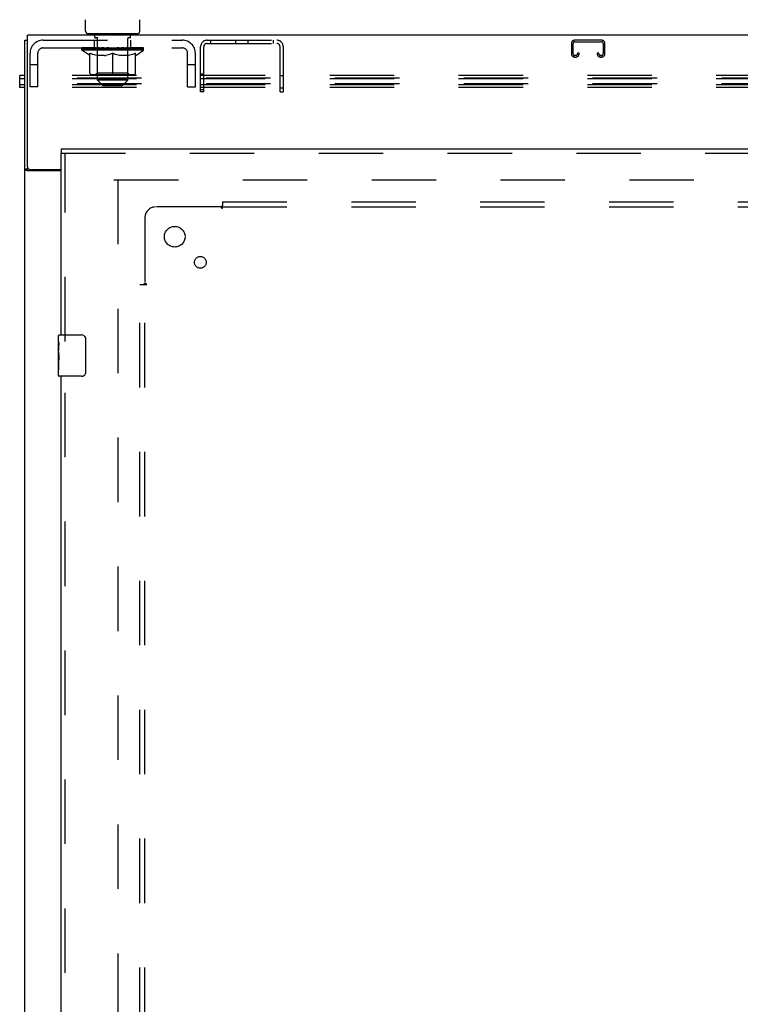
# Model space of a CAD drawing. Header units: inches. Extents: x 0 to 283, y 0 to 183.
# Tile 32 of 99: x 62 to 79, y 110 to 134. Entities that reach past the tile are written whole.
import ezdxf

# ---------------------------------------------------------------- set-up
doc = ezdxf.new("R2010")
doc.units = ezdxf.units.IN
doc.header["$LTSCALE"] = 15.583333
doc.header["$MEASUREMENT"] = 0
doc.linetypes.add('HIDDEN', pattern=[0.2, 0.1, -0.1])
doc.layers.get('0').update_dxf_attribs({"linetype": 'CONTINUOUS'})
for name, color, linetype in [('DEFAULT_2', 8, 'HIDDEN'), ('LEFTHAND_DOOR_ASSEMBLY', 7, 'CONTINUOUS'), ('SUBPANEL', 7, 'CONTINUOUS')]:
    doc.layers.add(name, color=color, linetype=linetype)

msp = doc.modelspace()

# ---------------------------------------------------------------- linework, layer by layer
at = {"color": 7, "linetype": 'Continuous'}
for p, q in [((63.458, 133.919), (63.458, 134.2)), ((64.768, 133.919), (64.768, 134.2)), ((62.05, 130.641), (62.05, 133.829)), ((139.425, 133.829), (62.05, 133.829)), ((63.518, 133.859), (63.518, 133.829)), ((64.708, 133.859), (63.518, 133.859)), ((64.708, 133.859), (64.708, 133.829)), ((61.988, 49.954), (61.988, 133.704)), ((61.988, 133.704), (62.05, 133.704)), ((61.863, 132.563), (61.863, 132.85)), ((61.988, 132.85), (61.863, 132.85)), ((61.988, 132.768), (61.863, 132.768)), ((61.988, 132.624), (61.863, 132.624)), ((61.988, 132.563), (61.863, 132.563)), ((62.085, 130.585), (61.988, 130.585)), ((62.863, 130.547), (62.048, 130.547)), ((62.113, 130.579), (62.863, 130.579))]:
    msp.add_line(p, q, dxfattribs=at)
for points in [[(62.019, 130.561), (62.015, 130.563), (62.012, 130.564), (62.008, 130.566), (62.005, 130.567), (62.002, 130.569), (62, 130.57), (61.997, 130.572), (61.995, 130.573), (61.993, 130.575), (61.991, 130.577), (61.99, 130.578), (61.989, 130.58), (61.988, 130.582), (61.988, 130.583), (61.988, 130.585)], [(62.048, 130.547), (62.046, 130.549), (62.044, 130.551), (62.041, 130.552), (62.038, 130.554), (62.034, 130.555), (62.031, 130.557), (62.027, 130.558), (62.019, 130.561)]]:
    msp.add_lwpolyline(points, dxfattribs=at)
at = {"color": 3, "linetype": 'Continuous'}
for points in [[(62.125, 130.571), (62.123, 130.573), (62.121, 130.574), (62.119, 130.576), (62.117, 130.577), (62.115, 130.579)], [(62.143, 130.547), (62.143, 130.549), (62.144, 130.551), (62.143, 130.553), (62.143, 130.555), (62.142, 130.557), (62.141, 130.558), (62.14, 130.56), (62.139, 130.562), (62.137, 130.563), (62.136, 130.565), (62.134, 130.566), (62.132, 130.567), (62.129, 130.569), (62.125, 130.571)]]:
    msp.add_lwpolyline(points, dxfattribs=at)
at = {"color": 7, "linetype": 'Continuous'}
for centre, radius, start, end in [((63.518, 133.919), 0.06, 180, 270), ((64.708, 133.919), 0.06, 270, 360), ((62.113, 130.641), 0.0625, 180, 270)]:
    msp.add_arc(centre, radius, start, end, dxfattribs=at)
at = {"layer": 'DEFAULT_2', "color": 8, "linetype": 'HIDDEN'}
for p, q in [((63.683, 133.769), (63.683, 133.849)), ((63.738, 133.859), (63.738, 133.829)), ((64.488, 133.859), (64.488, 133.829)), ((64.543, 133.769), (64.543, 133.849)), ((62.43, 133.704), (65.796, 133.704)), ((63.675, 133.517), (63.675, 133.704)), ((63.75, 133.759), (63.693, 133.759)), ((63.748, 132.739), (63.748, 133.749)), ((64.533, 133.759), (64.476, 133.759)), ((64.478, 132.739), (64.478, 133.749)), ((64.55, 133.517), (64.55, 133.704)), ((66.238, 132.454), (66.238, 133.546)), ((66.316, 132.454), (66.316, 133.546)), ((66.396, 133.704), (68.08, 133.704)), ((66.396, 133.626), (68.08, 133.626)), ((66.479, 133.704), (66.479, 133.626)), ((67.09, 133.626), (67.09, 133.704)), ((67.386, 133.626), (67.386, 133.704)), ((67.997, 133.704), (67.997, 133.626)), ((68.16, 132.454), (68.16, 133.546)), ((68.238, 133.546), (68.238, 132.454)), ((75.207, 133.624), (75.207, 133.377)), ((75.247, 133.377), (75.247, 133.624)), ((75.939, 133.704), (75.287, 133.704)), ((75.287, 133.664), (75.939, 133.664)), ((75.979, 133.624), (75.979, 133.377)), ((76.019, 133.377), (76.019, 133.624)), ((62.113, 132.579), (62.113, 133.387)), ((62.3, 132.579), (62.3, 133.387)), ((62.43, 133.517), (65.796, 133.517)), ((63.369, 133.462), (63.369, 133.517)), ((63.556, 133.332), (63.369, 133.462)), ((64.856, 133.462), (63.369, 133.462)), ((63.381, 133.509), (63.381, 133.517)), ((63.391, 133.505), (63.391, 133.509)), ((63.391, 133.505), (64.834, 133.505)), ((63.402, 133.505), (63.402, 133.509)), ((63.403, 133.505), (63.403, 133.509)), ((63.414, 133.509), (63.414, 133.517)), ((63.434, 133.505), (63.434, 133.509)), ((63.436, 133.505), (63.436, 133.509)), ((63.469, 133.509), (63.469, 133.517)), ((63.486, 133.505), (63.486, 133.509)), ((63.49, 133.505), (63.49, 133.509)), ((63.726, 133.509), (63.497, 133.509)), ((63.543, 133.509), (63.543, 133.517)), ((63.545, 133.505), (63.545, 133.509)), ((63.545, 133.505), (63.545, 133.509)), ((63.548, 133.505), (63.548, 133.509)), ((63.556, 133.332), (63.562, 133.332)), ((63.558, 133.505), (63.558, 133.509)), ((63.558, 133.505), (63.558, 133.509)), ((63.562, 133.505), (63.562, 133.509)), ((63.562, 132.907), (63.562, 133.387)), ((63.562, 133.387), (63.597, 133.373)), ((63.565, 133.505), (63.565, 133.51)), ((63.569, 133.505), (63.569, 133.509)), ((63.589, 133.505), (63.589, 133.509)), ((63.631, 133.361), (63.597, 133.373)), ((63.607, 133.505), (63.607, 133.509)), ((63.609, 133.505), (63.609, 133.512)), ((63.665, 133.351), (63.631, 133.362)), ((63.635, 133.509), (63.635, 133.517)), ((63.635, 133.505), (63.635, 133.509)), ((63.646, 133.505), (63.646, 133.509)), ((63.651, 133.505), (63.651, 133.509)), ((63.659, 133.505), (63.659, 133.509)), ((63.698, 133.343), (63.664, 133.352)), ((63.675, 133.505), (63.675, 133.514)), ((63.696, 133.505), (63.696, 133.509)), ((63.731, 133.336), (63.697, 133.343)), ((63.698, 133.505), (63.698, 133.509)), ((63.726, 133.505), (63.726, 133.509)), ((63.763, 133.332), (63.73, 133.337)), ((63.804, 133.509), (63.739, 133.509)), ((63.741, 133.509), (63.741, 133.517)), ((63.747, 132.91), (63.747, 133.458)), ((63.749, 133.505), (63.749, 133.509)), ((63.755, 133.505), (63.755, 133.509)), ((63.762, 133.505), (63.762, 133.515)), ((63.912, 133.332), (63.763, 133.332)), ((63.769, 133.505), (63.769, 133.509)), ((63.78, 133.505), (63.78, 133.509)), ((63.804, 133.505), (63.804, 133.509)), ((63.892, 133.509), (63.829, 133.509)), ((63.853, 133.505), (63.853, 133.509)), ((63.859, 133.509), (63.859, 133.517)), ((63.863, 133.505), (63.863, 133.509)), ((63.866, 133.505), (63.866, 133.516)), ((63.869, 133.505), (63.869, 133.509)), ((63.878, 133.505), (63.878, 133.509)), ((63.892, 133.505), (63.892, 133.509)), ((63.912, 133.332), (63.945, 133.337)), ((63.986, 133.509), (63.929, 133.509)), ((63.978, 133.343), (63.944, 133.336)), ((63.945, 133.505), (63.945, 133.509)), ((64.011, 133.352), (63.977, 133.343)), ((63.978, 133.509), (64.113, 133.517)), ((63.984, 133.509), (63.984, 133.517)), ((63.984, 133.509), (63.984, 133.517)), ((63.984, 133.517), (63.984, 133.517)), ((63.984, 133.505), (63.984, 133.509)), ((63.986, 133.505), (63.986, 133.509)), ((63.989, 133.505), (63.989, 133.509)), ((63.991, 133.505), (63.991, 133.509)), ((64.045, 133.362), (64.01, 133.351)), ((64.085, 133.509), (64.034, 133.509)), ((64.042, 133.505), (64.042, 133.509)), ((64.078, 133.373), (64.044, 133.361)), ((64.113, 133.387), (64.078, 133.373)), ((64.085, 133.505), (64.085, 133.509)), ((64.11, 133.509), (64.11, 133.509)), ((64.11, 133.505), (64.11, 133.509)), ((64.11, 133.505), (64.11, 133.509)), ((64.113, 133.509), (64.113, 133.517)), ((64.113, 132.863), (64.113, 133.387)), ((64.113, 133.387), (64.148, 133.373)), ((64.116, 133.505), (64.116, 133.509)), ((64.116, 133.505), (64.116, 133.509)), ((64.116, 133.509), (64.116, 133.509)), ((64.119, 133.509), (64.192, 133.509)), ((64.141, 133.505), (64.141, 133.509)), ((64.182, 133.361), (64.147, 133.373)), ((64.156, 133.509), (64.156, 133.514)), ((64.156, 133.514), (64.248, 133.509)), ((64.18, 133.509), (64.18, 133.513)), ((64.215, 133.351), (64.181, 133.362)), ((64.184, 133.505), (64.184, 133.509)), ((64.248, 133.343), (64.215, 133.352)), ((64.235, 133.505), (64.235, 133.509)), ((64.236, 133.505), (64.236, 133.509)), ((64.239, 133.505), (64.239, 133.509)), ((64.239, 133.509), (64.297, 133.509)), ((64.241, 133.509), (64.241, 133.517)), ((64.241, 133.517), (64.242, 133.517)), ((64.241, 133.505), (64.241, 133.509)), ((64.242, 133.509), (64.242, 133.517)), ((64.281, 133.336), (64.248, 133.343)), ((64.281, 133.505), (64.281, 133.509)), ((64.314, 133.332), (64.281, 133.337)), ((64.462, 133.332), (64.314, 133.332)), ((64.334, 133.505), (64.334, 133.509)), ((64.334, 133.509), (64.396, 133.509)), ((64.347, 133.505), (64.347, 133.509)), ((64.357, 133.505), (64.357, 133.509)), ((64.36, 133.505), (64.36, 133.516)), ((64.363, 133.505), (64.363, 133.509)), ((64.367, 133.509), (64.367, 133.517)), ((64.372, 133.505), (64.372, 133.509)), ((64.421, 133.505), (64.421, 133.509)), ((64.421, 133.509), (64.487, 133.509)), ((64.445, 133.505), (64.445, 133.509)), ((64.456, 133.505), (64.456, 133.509)), ((64.462, 133.332), (64.495, 133.337)), ((64.464, 133.505), (64.464, 133.515)), ((64.471, 133.505), (64.471, 133.509)), ((64.476, 133.505), (64.476, 133.509)), ((64.479, 132.91), (64.479, 133.458)), ((64.485, 133.509), (64.485, 133.517)), ((64.528, 133.343), (64.495, 133.336)), ((64.5, 133.505), (64.5, 133.509)), ((64.5, 133.509), (64.729, 133.509)), ((64.527, 133.505), (64.527, 133.509)), ((64.562, 133.352), (64.528, 133.343)), ((64.53, 133.505), (64.53, 133.509)), ((64.551, 133.505), (64.551, 133.514)), ((64.595, 133.362), (64.561, 133.351)), ((64.566, 133.505), (64.566, 133.509)), ((64.574, 133.505), (64.574, 133.509)), ((64.579, 133.505), (64.579, 133.509)), ((64.591, 133.509), (64.591, 133.517)), ((64.591, 133.505), (64.591, 133.509)), ((64.629, 133.373), (64.594, 133.361)), ((64.617, 133.505), (64.617, 133.512)), ((64.619, 133.505), (64.619, 133.509)), ((64.663, 133.387), (64.629, 133.373)), ((64.637, 133.505), (64.637, 133.509)), ((64.656, 133.505), (64.656, 133.509)), ((64.66, 133.505), (64.66, 133.51)), ((64.663, 133.505), (64.663, 133.509)), ((64.663, 132.907), (64.663, 133.387)), ((64.663, 133.332), (64.67, 133.332)), ((64.667, 133.505), (64.667, 133.509)), ((64.668, 133.505), (64.668, 133.509)), ((64.67, 133.332), (64.856, 133.462)), ((64.677, 133.505), (64.677, 133.509)), ((64.68, 133.505), (64.68, 133.509)), ((64.681, 133.505), (64.681, 133.509)), ((64.682, 133.509), (64.682, 133.517)), ((64.736, 133.505), (64.736, 133.509)), ((64.739, 133.505), (64.739, 133.509)), ((64.757, 133.509), (64.757, 133.517)), ((64.79, 133.505), (64.79, 133.509)), ((64.792, 133.505), (64.792, 133.509)), ((64.811, 133.509), (64.811, 133.517)), ((64.823, 133.505), (64.823, 133.509)), ((64.824, 133.505), (64.824, 133.509)), ((64.834, 133.505), (64.834, 133.509)), ((64.845, 133.509), (64.845, 133.517)), ((64.856, 133.462), (64.856, 133.517)), ((65.926, 132.579), (65.926, 133.387)), ((66.113, 132.579), (66.113, 133.387)), ((75.314, 133.337), (75.287, 133.337)), ((75.287, 133.297), (75.314, 133.297)), ((75.354, 133.391), (75.354, 133.377)), ((75.394, 133.391), (75.354, 133.391)), ((75.394, 133.377), (75.394, 133.391)), ((75.832, 133.391), (75.832, 133.377)), ((75.872, 133.391), (75.832, 133.391)), ((75.872, 133.377), (75.872, 133.391)), ((75.939, 133.337), (75.912, 133.337)), ((75.912, 133.297), (75.939, 133.297)), ((62.3, 133.109), (62.113, 133.109)), ((66.113, 133.109), (65.926, 133.109)), ((139.488, 132.85), (61.988, 132.85)), ((64.62, 132.863), (63.606, 132.863)), ((63.747, 132.91), (63.7, 132.863)), ((64.479, 132.91), (63.747, 132.91)), ((64.479, 132.91), (64.525, 132.863)), ((66.238, 132.891), (66.316, 132.891)), ((68.16, 132.852), (68.238, 132.852)), ((139.613, 132.789), (61.863, 132.789)), ((139.613, 132.646), (61.863, 132.646)), ((139.488, 132.768), (61.988, 132.768)), ((139.488, 132.624), (61.988, 132.624)), ((63.878, 132.609), (63.748, 132.739)), ((64.478, 132.739), (63.748, 132.739)), ((63.878, 132.609), (64.348, 132.609)), ((64.348, 132.609), (64.478, 132.739)), ((139.488, 132.563), (61.988, 132.563)), ((62.3, 132.579), (62.113, 132.579)), ((65.926, 132.579), (66.113, 132.579)), ((66.238, 132.516), (66.316, 132.516)), ((66.316, 132.454), (66.238, 132.454)), ((68.16, 132.556), (68.238, 132.556)), ((68.16, 132.454), (68.238, 132.454)), ((64.144, 130.329), (99.113, 130.329)), ((64.238, 130.329), (64.238, 57.329))]:
    msp.add_line(p, q, dxfattribs=at)
for centre, radius, start, end in [((63.673, 133.849), 0.01, 0, 90), ((64.553, 133.849), 0.01, 90, 180), ((62.43, 133.387), 0.317, 90, 180), ((63.693, 133.769), 0.01, 180, 270), ((63.738, 133.749), 0.01, 0, 90), ((64.488, 133.749), 0.01, 90, 180), ((64.533, 133.769), 0.01, 270, 360), ((65.796, 133.387), 0.317, 0, 90), ((66.396, 133.546), 0.158, 90, 180), ((66.396, 133.546), 0.08, 90, 180), ((68.08, 133.546), 0.158, 0, 90), ((68.08, 133.546), 0.08, 0, 90), ((75.287, 133.624), 0.08, 90, 180), ((75.287, 133.624), 0.04, 90, 180), ((75.939, 133.624), 0.08, 0, 90), ((75.939, 133.624), 0.04, 0, 90), ((62.43, 133.387), 0.13, 90, 180), ((63.7, 133.458), 0.0466, 0, 90), ((64.525, 133.458), 0.0466, 90, 180), ((65.796, 133.387), 0.13, 0, 90), ((75.287, 133.377), 0.08, 180, 270), ((75.287, 133.377), 0.04, 180, 270), ((75.314, 133.377), 0.08, 270, 360), ((75.314, 133.377), 0.04, 270, 360), ((75.912, 133.377), 0.08, 180, 270), ((75.912, 133.377), 0.04, 180, 270), ((75.939, 133.377), 0.08, 270, 360), ((75.939, 133.377), 0.04, 270, 360), ((63.606, 132.907), 0.0434, 180, 270), ((64.62, 132.907), 0.0434, 270, 360)]:
    msp.add_arc(centre, radius, start, end, dxfattribs=at)
for centre, major_axis, ratio, start_param, end_param in [((63.346, 133.503), (0.232, 0), 0.060167, 0.426548, 1.470503), ((64.113, 133.517), (0.743, 0.008), 0.059247, 2.966439, 3.140971), ((64.113, 133.517), (0.744, 0), 0.060167, 3.141593, 3.316126), ((63.346, 133.495), (0.232, 0.002), 0.059247, 1.374323, 1.469882), ((63.398, 133.503), (0.232, -0.002), 0.059247, 0.601702, 1.645657), ((63.318, 133.503), (0.232, 0.002), 0.059247, 0.251393, 1.295349), ((64.113, 133.517), (0.743, 0.015), 0.056515, 2.79136, 2.965893), ((64.113, 133.517), (0.743, -0.008), 0.059247, -2.966439, -2.791906), ((63.398, 133.495), (0.232, 0), 0.060167, 1.549477, 1.645036), ((63.318, 133.495), (0.232, 0.005), 0.056515, 1.199244, 1.294804), ((63.402, 133.498), (0.192, 0.002), 0.059247, 1.051627, 1.625044), ((63.379, 133.498), (0.192, 0.004), 0.056515, 0.876548, 1.449966), ((63.446, 133.498), (0.192, 0), 0.060167, 1.226781, 1.800198), ((63.471, 133.503), (0.232, -0.005), 0.056515, 0.77678, 1.820736), ((64.113, 133.517), (0.743, 0.022), 0.052059, 2.616423, 2.790956), ((63.313, 133.503), (0.232, 0.005), 0.056515, 0.076315, 1.120271), ((64.113, 133.517), (0.743, -0.015), 0.056515, -2.79136, -2.616827), ((63.471, 133.495), (0.232, -0.002), 0.059247, 1.724631, 1.82019), ((63.313, 133.495), (0.232, 0.007), 0.052059, 1.024308, 1.119867), ((63.378, 133.498), (0.192, 0.006), 0.052059, 0.701611, 1.275029), ((63.511, 133.498), (0.192, -0.002), 0.059247, 1.401935, 1.975352), ((63.564, 133.503), (0.232, -0.007), 0.052059, 0.951717, 1.995673), ((64.113, 133.517), (0.743, 0.029), 0.046022, 2.441677, 2.61621), ((64.113, 133.517), (0.743, -0.022), 0.052059, -2.616423, -2.441891), ((63.333, 133.503), (0.232, 0.007), 0.052059, -0.098622, 0.945334), ((63.564, 133.495), (0.232, -0.005), 0.056515, 1.899709, 1.995269), ((63.333, 133.495), (0.232, 0.009), 0.046022, 0.849561, 0.945121), ((63.399, 133.498), (0.192, 0.007), 0.046022, 0.526865, 1.100283), ((63.595, 133.498), (0.192, -0.004), 0.056515, 1.577013, 2.150431), ((63.674, 133.503), (0.232, -0.009), 0.046022, 1.126463, 2.170419), ((64.113, 133.517), (0.743, 0.034), 0.038593, 2.267147, 2.44168), ((63.377, 133.503), (0.232, 0.009), 0.046022, -0.273368, 0.770588), ((64.113, 133.517), (0.743, -0.029), 0.046022, -2.441677, -2.267144), ((63.674, 133.495), (0.232, -0.007), 0.052059, 2.074646, 2.170205), ((63.377, 133.495), (0.232, 0.011), 0.038593, 0.675031, 0.77059), ((63.443, 133.498), (0.192, 0.009), 0.038593, 0.352335, 0.925752), ((63.694, 133.498), (0.192, -0.006), 0.052059, 1.75195, 2.325367), ((63.797, 133.503), (0.232, -0.011), 0.038593, 1.300994, 2.344949), ((64.113, 133.517), (0.743, 0.039), 0.030002, 2.09283, 2.267363), ((63.443, 133.503), (0.232, 0.011), 0.038593, -0.447899, 0.596057), ((64.113, 133.517), (0.743, -0.034), 0.038593, -2.267147, -2.092614), ((63.797, 133.495), (0.232, -0.009), 0.046022, 2.249392, 2.344952), ((63.443, 133.495), (0.232, 0.012), 0.030002, 0.500714, 0.596274), ((63.506, 133.498), (0.192, 0.01), 0.030002, 0.178018, 0.751436), ((63.805, 133.498), (0.192, -0.007), 0.046022, 1.926696, 2.500114), ((63.53, 133.503), (0.232, 0.012), 0.030002, -0.622215, 0.421741), ((63.929, 133.503), (0.232, -0.012), 0.030002, 1.47531, 2.519266), ((64.113, 133.517), (0.743, 0.042), 0.020513, 1.918702, 2.093235), ((64.113, 133.517), (0.743, -0.039), 0.030002, -2.09283, -1.918297), ((63.929, 133.495), (0.232, -0.011), 0.038593, 2.423923, 2.519482), ((63.53, 133.495), (0.232, 0.013), 0.020513, 0.326586, 0.422146), ((63.588, 133.498), (0.192, 0.011), 0.020513, 0.00389, 0.577307), ((63.926, 133.498), (0.192, -0.009), 0.038593, 2.101227, 2.674644), ((63.634, 133.503), (0.232, 0.013), 0.020513, -0.796343, 0.247613), ((64.067, 133.503), (0.232, -0.013), 0.020513, 1.649438, 2.693394), ((64.113, 133.517), (0.743, 0.044), 0.010411, 1.744712, 1.919245), ((64.113, 133.517), (0.743, -0.042), 0.020513, -1.918702, -1.744169), ((64.067, 133.495), (0.232, -0.012), 0.030002, 2.598239, 2.693799), ((63.634, 133.495), (0.232, 0.014), 0.010411, 0.152596, 0.248156), ((63.686, 133.498), (0.192, 0.011), 0.010411, 6.113086, 6.686503), ((64.053, 133.498), (0.192, -0.01), 0.030002, 2.275543, 2.848961), ((63.753, 133.503), (0.232, 0.014), 0.010411, -0.970333, -0.000837), ((64.207, 133.503), (0.232, -0.014), 0.010411, 1.823428, 2.867384), ((64.113, 133.517), (0.743, -0.044), 0.010411, 4.538473, 4.720715), ((64.207, 133.495), (0.232, -0.013), 0.020513, 2.772368, 2.867927), ((64.182, 133.498), (0.192, -0.011), 0.020513, 2.449671, 3.023089), ((64.019, 133.503), (0.232, 0.014), 0.010411, 0.274209, 1.318165), ((63.918, 133.498), (0.192, 0.011), 0.010411, -0.000452, 0.517932), ((63.882, 133.495), (0.232, 0.014), 0.010411, 0.099676, 0.195236), ((64.113, 133.517), (0.743, 0.044), 0.010411, -1.571413, -1.39688), ((64.343, 133.495), (0.232, -0.014), 0.010411, 2.734394, 2.946357), ((64.308, 133.498), (0.192, -0.011), 0.010411, 2.623661, 3.141974), ((64.158, 133.503), (0.232, 0.013), 0.020513, 0.448199, 1.492154), ((64.044, 133.498), (0.192, 0.011), 0.020513, 0.118504, 0.691921), ((64.019, 133.495), (0.232, 0.013), 0.020513, 0.273666, 0.369225), ((64.473, 133.503), (0.232, -0.014), 0.010411, -3.140756, -2.17126), ((64.113, 133.517), (0.743, 0.042), 0.020513, -1.397424, -1.222891), ((64.113, 133.517), (0.743, -0.044), 0.010411, 1.222347, 1.39688), ((64.296, 133.503), (0.232, 0.012), 0.030002, 0.622327, 1.666283), ((64.173, 133.498), (0.192, 0.01), 0.030002, 0.292632, 0.86605), ((64.539, 133.498), (0.192, -0.011), 0.010411, 2.738275, 3.311692), ((64.592, 133.503), (0.232, -0.013), 0.020513, 2.89398, 3.937936), ((64.158, 133.495), (0.232, 0.012), 0.030002, 0.447794, 0.543354), ((64.592, 133.495), (0.232, -0.014), 0.010411, 2.893437, 2.988996), ((64.113, 133.517), (0.743, 0.039), 0.030002, -1.223295, -1.048762), ((64.113, 133.517), (0.743, -0.042), 0.020513, 1.048358, 1.222891), ((64.429, 133.503), (0.232, 0.011), 0.038593, 0.796643, 1.840599), ((64.299, 133.498), (0.192, 0.009), 0.038593, 0.466948, 1.040366), ((64.637, 133.498), (0.192, -0.011), 0.020513, 2.564285, 3.137703), ((64.696, 133.503), (0.232, -0.012), 0.030002, 2.719852, 3.763807), ((64.552, 133.503), (0.232, 0.009), 0.046022, 0.971174, 2.01513), ((64.296, 133.495), (0.232, 0.011), 0.038593, 0.62211, 0.71767), ((64.696, 133.495), (0.232, -0.013), 0.020513, 2.719447, 2.815007), ((64.113, 133.517), (0.743, 0.034), 0.038593, -1.048979, -0.874446), ((64.113, 133.517), (0.743, -0.039), 0.030002, 0.874229, 1.048762), ((64.42, 133.498), (0.192, 0.007), 0.046022, 0.641479, 1.214897), ((64.661, 133.503), (0.232, 0.007), 0.052059, 1.14592, 2.189876), ((64.719, 133.498), (0.192, -0.01), 0.030002, 2.390157, 2.963574), ((64.782, 133.503), (0.232, -0.011), 0.038593, 2.545535, 3.589491), ((64.532, 133.498), (0.192, 0.006), 0.052059, 0.816225, 1.389643), ((64.429, 133.495), (0.232, 0.009), 0.046022, 0.796641, 0.892201), ((64.782, 133.495), (0.232, -0.012), 0.030002, 2.545319, 2.640878), ((64.754, 133.503), (0.232, 0.005), 0.056515, 1.320857, 2.364813), ((64.113, 133.517), (0.743, 0.029), 0.046022, -0.874448, -0.699915), ((64.113, 133.517), (0.743, -0.034), 0.038593, 0.699913, 0.874446), ((64.848, 133.503), (0.232, -0.009), 0.046022, 2.371005, 3.41496), ((64.783, 133.498), (0.192, -0.009), 0.038593, 2.21584, 2.789258), ((64.631, 133.498), (0.192, 0.004), 0.056515, 0.991162, 1.564579), ((64.828, 133.503), (0.232, 0.002), 0.059247, 1.495935, 2.539891), ((64.892, 133.503), (0.232, -0.007), 0.052059, 2.196258, 3.240214), ((64.826, 133.498), (0.192, -0.007), 0.046022, 2.04131, 2.614727), ((64.552, 133.495), (0.232, 0.007), 0.052059, 0.971387, 1.066947), ((64.88, 133.503), (0.232, 0), 0.060167, 1.671089, 2.715045), ((64.848, 133.495), (0.232, -0.011), 0.038593, 2.371002, 2.466562), ((64.912, 133.503), (0.232, -0.005), 0.056515, 2.021322, 3.065278), ((64.113, 133.517), (0.743, 0.022), 0.052059, -0.699702, -0.525169), ((64.113, 133.517), (0.743, -0.029), 0.046022, 0.525382, 0.699915), ((64.714, 133.498), (0.192, 0.002), 0.059247, 1.16624, 1.739658), ((64.908, 133.503), (0.232, -0.002), 0.059247, 1.846243, 2.890199), ((64.848, 133.498), (0.192, -0.006), 0.052059, 1.866564, 2.439981), ((64.779, 133.498), (0.192, 0), 0.060167, 1.341394, 1.914812), ((64.847, 133.498), (0.192, -0.004), 0.056515, 1.691627, 2.265045), ((64.824, 133.498), (0.192, -0.002), 0.059247, 1.516549, 2.089966), ((64.661, 133.495), (0.232, 0.005), 0.056515, 1.146324, 1.241883), ((64.892, 133.495), (0.232, -0.009), 0.046022, 2.196472, 2.292031), ((64.113, 133.517), (0.743, 0.015), 0.056515, -0.524765, -0.350233), ((64.113, 133.517), (0.743, -0.022), 0.052059, 0.350636, 0.525169), ((64.754, 133.495), (0.232, 0.002), 0.059247, 1.321402, 1.416962), ((64.912, 133.495), (0.232, -0.007), 0.052059, 2.021726, 2.117285), ((64.113, 133.517), (0.743, 0.008), 0.059247, -0.349687, -0.175154), ((64.113, 133.517), (0.743, -0.015), 0.056515, 0.1757, 0.350233), ((64.828, 133.495), (0.232, 0), 0.060167, 1.496556, 1.592116), ((64.908, 133.495), (0.232, -0.005), 0.056515, 1.846789, 1.942348), ((64.88, 133.495), (0.232, -0.002), 0.059247, 1.67171, 1.76727), ((64.113, 133.517), (0.744, 0), 0.060167, -0.174533, 0), ((64.113, 133.517), (0.743, -0.008), 0.059247, 0.000621, 0.175154)]:
    msp.add_ellipse(centre, major_axis=major_axis, ratio=ratio, start_param=start_param, end_param=end_param, dxfattribs=at)
at = {"layer": 'LEFTHAND_DOOR_ASSEMBLY', "color": 7, "linetype": 'Continuous'}
for p, q in [((62.863, 131.079), (62.863, 130.975)), ((62.803, 126.418), (62.803, 126.564)), ((62.803, 126.16), (62.803, 126.417)), ((62.818, 126.579), (63.358, 126.579)), ((63.458, 126.479), (63.458, 125.679)), ((62.809, 126.362), (62.803, 126.362)), ((62.803, 126.194), (62.81, 126.194)), ((62.803, 125.594), (62.803, 126.158)), ((62.81, 126.194), (62.81, 126.33)), ((62.804, 126.131), (62.803, 126.131)), ((62.803, 125.999), (62.809, 125.999)), ((62.803, 125.963), (62.81, 125.963)), ((62.81, 125.733), (62.81, 125.963)), ((62.803, 125.9), (62.81, 125.9)), ((62.803, 125.733), (62.81, 125.733)), ((63.358, 125.579), (62.818, 125.579))]:
    msp.add_line(p, q, dxfattribs=at)
at = {"layer": 'LEFTHAND_DOOR_ASSEMBLY', "color": 3, "linetype": 'Continuous'}
for p, q in [((62.863, 131.079), (99.8, 131.079)), ((62.863, 126.579), (62.863, 130.975)), ((62.863, 105.079), (62.863, 125.579))]:
    msp.add_line(p, q, dxfattribs=at)
at = {"layer": 'LEFTHAND_DOOR_ASSEMBLY', "color": 8, "linetype": 'HIDDEN'}
for p, q in [((62.863, 130.975), (99.8, 130.975)), ((62.967, 126.424), (62.967, 130.975)), ((62.967, 104.924), (62.967, 125.734))]:
    msp.add_line(p, q, dxfattribs=at)
at = {"layer": 'LEFTHAND_DOOR_ASSEMBLY', "color": 7, "linetype": 'Continuous'}
for points in [[(62.803, 126.418), (62.803, 126.414), (62.803, 126.41), (62.804, 126.404), (62.806, 126.391)], [(63.451, 126.515), (63.453, 126.509), (63.455, 126.503), (63.456, 126.497), (63.457, 126.491), (63.458, 126.485), (63.458, 126.479)], [(62.803, 126.16), (62.803, 126.152), (62.803, 126.143), (62.804, 126.133)], [(62.806, 126.391), (62.806, 126.383), (62.807, 126.375), (62.808, 126.367)], [(62.808, 126.367), (62.809, 126.358), (62.809, 126.349), (62.81, 126.34), (62.81, 126.33)], [(62.804, 126.133), (62.807, 126.099), (62.808, 126.087), (62.809, 126.075), (62.809, 126.062), (62.81, 126.05), (62.81, 126.037), (62.81, 126.024), (62.809, 126.011), (62.809, 125.999), (62.808, 125.986), (62.807, 125.974)], [(63.458, 125.679), (63.458, 125.672), (63.457, 125.666), (63.456, 125.66), (63.455, 125.654), (63.453, 125.648), (63.451, 125.643)]]:
    msp.add_lwpolyline(points, dxfattribs=at)
for centre, radius, start, end in [((62.818, 126.564), 0.015, 90, 180), ((63.358, 126.479), 0.1, 21.1999, 90), ((62.818, 125.594), 0.015, 180, 270), ((63.358, 125.679), 0.1, 270, 338.7946)]:
    msp.add_arc(centre, radius, start, end, dxfattribs=at)
msp.add_ellipse((63.066, 125.995), major_axis=(0.263, 0), ratio=0.432808, start_param=3.141593, end_param=3.321581, dxfattribs=at)
at = {"layer": 'SUBPANEL', "color": 8, "linetype": 'HIDDEN'}
for p, q in [((66.769, 129.797), (66.769, 129.711)), ((66.769, 129.797), (100.05, 129.797)), ((66.734, 129.672), (65.144, 129.672)), ((66.769, 129.632), (66.769, 129.711)), ((66.769, 129.672), (79.738, 129.672)), ((64.894, 129.422), (64.894, 127.833)), ((64.769, 59.86), (64.769, 127.797)), ((64.769, 127.797), (64.856, 127.797)), ((64.856, 127.797), (64.935, 127.797)), ((64.894, 59.86), (64.894, 127.797))]:
    msp.add_line(p, q, dxfattribs=at)
for points in [[(66.744, 129.683), (66.739, 129.678), (66.734, 129.672)], [(66.769, 129.632), (66.763, 129.634), (66.758, 129.638), (66.754, 129.643), (66.75, 129.648), (66.746, 129.654), (66.743, 129.66), (66.739, 129.666), (66.734, 129.672)], [(66.769, 129.711), (66.764, 129.705), (66.76, 129.7), (66.756, 129.695), (66.752, 129.692), (66.744, 129.683)], [(64.875, 127.814), (64.883, 127.822), (64.888, 127.827), (64.894, 127.833)], [(64.935, 127.797), (64.932, 127.804), (64.928, 127.809), (64.924, 127.813), (64.919, 127.817), (64.913, 127.82), (64.907, 127.824), (64.9, 127.828), (64.894, 127.833)], [(64.856, 127.797), (64.862, 127.802), (64.867, 127.806), (64.871, 127.81), (64.875, 127.814)]]:
    msp.add_lwpolyline(points, dxfattribs=at)
for centre, radius in [((65.613, 128.954), 0.25), ((66.232, 128.335), 0.141)]:
    msp.add_circle(centre, radius, dxfattribs=at)
msp.add_arc((65.144, 129.422), 0.25, 90, 180, dxfattribs=at)

doc.saveas('drawing.dxf')
